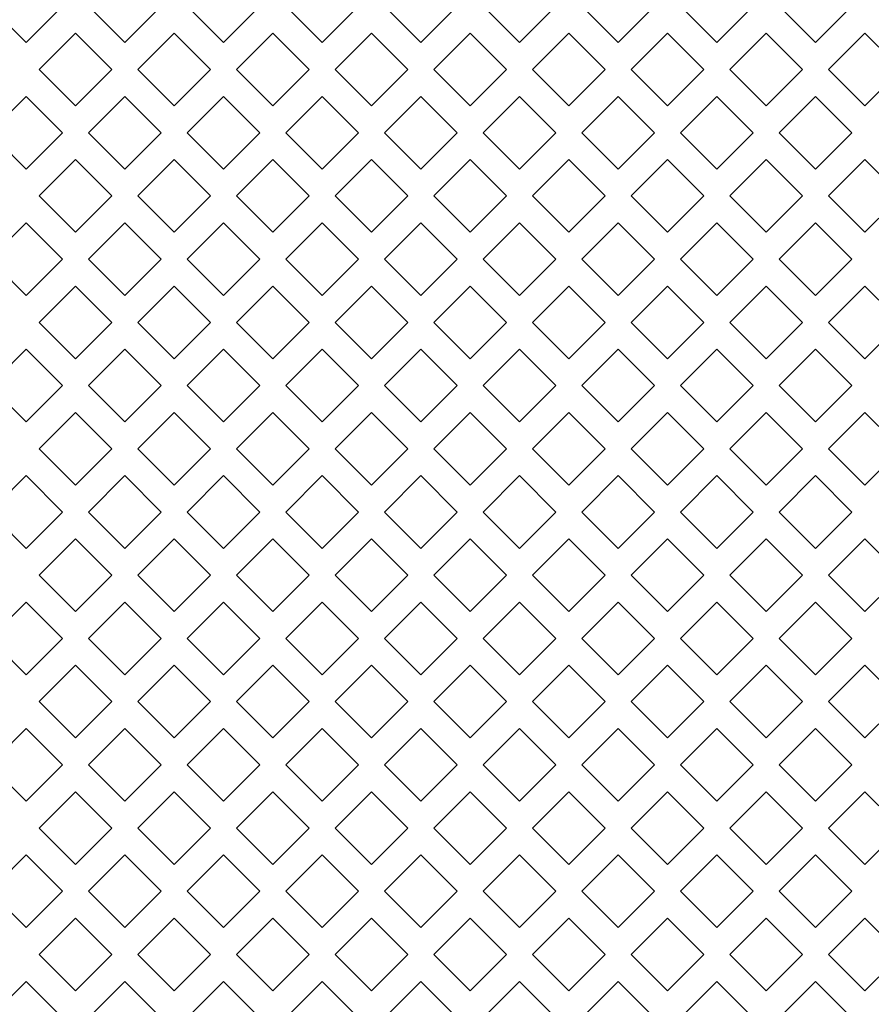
# Model space of a CAD drawing. Header units: millimetres. Extents: x 38 to 253, y 25 to 200.
# Tile 31 of 71: x 49.75 to 55.28, y 126.13 to 132.52. Entities that reach past the tile are written whole.
import ezdxf

# ---------------------------------------------------------------- set-up
doc = ezdxf.new("R2010")
doc.units = ezdxf.units.MM

msp = doc.modelspace()

# ---------------------------------------------------------------- linework, layer by layer
at = {"color": 7, "linetype": 'Continuous', "lineweight": 15}
for p, q in [((49.79424, 132.36718), (49.55854, 132.60288)), ((50.02994, 132.60288), (49.79424, 132.36718)), ((50.43424, 132.36718), (50.19854, 132.60288)), ((50.66994, 132.60288), (50.43424, 132.36718)), ((51.07424, 132.36718), (50.83854, 132.60288)), ((51.30994, 132.60288), (51.07424, 132.36718)), ((51.71424, 132.36718), (51.47854, 132.60288)), ((51.94994, 132.60288), (51.71424, 132.36718)), ((52.35424, 132.36718), (52.11854, 132.60288)), ((52.58994, 132.60288), (52.35424, 132.36718)), ((52.99424, 132.36718), (52.75854, 132.60288)), ((53.22994, 132.60288), (52.99424, 132.36718)), ((53.63424, 132.36718), (53.39854, 132.60288)), ((53.86994, 132.60288), (53.63424, 132.36718)), ((54.27424, 132.36718), (54.03854, 132.60288)), ((54.50994, 132.60288), (54.27424, 132.36718)), ((54.91424, 132.36718), (54.67854, 132.60288)), ((55.14994, 132.60288), (54.91424, 132.36718)), ((49.87854, 132.19288), (50.11424, 132.42858)), ((50.11424, 132.42858), (50.34994, 132.19288)), ((50.51854, 132.19288), (50.75424, 132.42858)), ((50.75424, 132.42858), (50.98994, 132.19288)), ((51.15854, 132.19288), (51.39424, 132.42858)), ((51.39424, 132.42858), (51.62994, 132.19288)), ((51.79854, 132.19288), (52.03424, 132.42858)), ((52.03424, 132.42858), (52.26994, 132.19288)), ((52.43854, 132.19288), (52.67424, 132.42858)), ((52.67424, 132.42858), (52.90994, 132.19288)), ((53.07854, 132.19288), (53.31424, 132.42858)), ((53.31424, 132.42858), (53.54994, 132.19288)), ((53.71854, 132.19288), (53.95424, 132.42858)), ((53.95424, 132.42858), (54.18994, 132.19288)), ((54.35854, 132.19288), (54.59424, 132.42858)), ((54.59424, 132.42858), (54.82994, 132.19288)), ((54.99854, 132.19288), (55.23424, 132.42858)), ((55.23424, 132.42858), (55.46994, 132.19288)), ((50.11424, 131.95718), (49.87854, 132.19288)), ((50.34994, 132.19288), (50.11424, 131.95718)), ((50.75424, 131.95718), (50.51854, 132.19288)), ((50.98994, 132.19288), (50.75424, 131.95718)), ((51.39424, 131.95718), (51.15854, 132.19288)), ((51.62994, 132.19288), (51.39424, 131.95718)), ((52.03424, 131.95718), (51.79854, 132.19288)), ((52.26994, 132.19288), (52.03424, 131.95718)), ((52.67424, 131.95718), (52.43854, 132.19288)), ((52.90994, 132.19288), (52.67424, 131.95718)), ((53.31424, 131.95718), (53.07854, 132.19288)), ((53.54994, 132.19288), (53.31424, 131.95718)), ((53.95424, 131.95718), (53.71854, 132.19288)), ((54.18994, 132.19288), (53.95424, 131.95718)), ((54.59424, 131.95718), (54.35854, 132.19288)), ((54.82994, 132.19288), (54.59424, 131.95718)), ((55.23424, 131.95718), (54.99854, 132.19288)), ((55.46994, 132.19288), (55.23424, 131.95718)), ((49.55854, 131.78288), (49.79424, 132.01858)), ((49.79424, 132.01858), (50.02994, 131.78288)), ((50.19854, 131.78288), (50.43424, 132.01858)), ((50.43424, 132.01858), (50.66994, 131.78288)), ((50.83854, 131.78288), (51.07424, 132.01858)), ((51.07424, 132.01858), (51.30994, 131.78288)), ((51.47854, 131.78288), (51.71424, 132.01858)), ((51.71424, 132.01858), (51.94994, 131.78288)), ((52.11854, 131.78288), (52.35424, 132.01858)), ((52.35424, 132.01858), (52.58994, 131.78288)), ((52.75854, 131.78288), (52.99424, 132.01858)), ((52.99424, 132.01858), (53.22994, 131.78288)), ((53.39854, 131.78288), (53.63424, 132.01858)), ((53.63424, 132.01858), (53.86994, 131.78288)), ((54.03854, 131.78288), (54.27424, 132.01858)), ((54.27424, 132.01858), (54.50994, 131.78288)), ((54.67854, 131.78288), (54.91424, 132.01858)), ((54.91424, 132.01858), (55.14994, 131.78288)), ((49.79424, 131.54718), (49.55854, 131.78288)), ((50.02994, 131.78288), (49.79424, 131.54718)), ((50.43424, 131.54718), (50.19854, 131.78288)), ((50.66994, 131.78288), (50.43424, 131.54718)), ((51.07424, 131.54718), (50.83854, 131.78288)), ((51.30994, 131.78288), (51.07424, 131.54718)), ((51.71424, 131.54718), (51.47854, 131.78288)), ((51.94994, 131.78288), (51.71424, 131.54718)), ((52.35424, 131.54718), (52.11854, 131.78288)), ((52.58994, 131.78288), (52.35424, 131.54718)), ((52.99424, 131.54718), (52.75854, 131.78288)), ((53.22994, 131.78288), (52.99424, 131.54718)), ((53.63424, 131.54718), (53.39854, 131.78288)), ((53.86994, 131.78288), (53.63424, 131.54718)), ((54.27424, 131.54718), (54.03854, 131.78288)), ((54.50994, 131.78288), (54.27424, 131.54718)), ((54.91424, 131.54718), (54.67854, 131.78288)), ((55.14994, 131.78288), (54.91424, 131.54718)), ((49.87854, 131.37288), (50.11424, 131.60858)), ((50.11424, 131.60858), (50.34994, 131.37288)), ((50.51854, 131.37288), (50.75424, 131.60858)), ((50.75424, 131.60858), (50.98994, 131.37288)), ((51.15854, 131.37288), (51.39424, 131.60858)), ((51.39424, 131.60858), (51.62994, 131.37288)), ((51.79854, 131.37288), (52.03424, 131.60858)), ((52.03424, 131.60858), (52.26994, 131.37288)), ((52.43854, 131.37288), (52.67424, 131.60858)), ((52.67424, 131.60858), (52.90994, 131.37288)), ((53.07854, 131.37288), (53.31424, 131.60858)), ((53.31424, 131.60858), (53.54994, 131.37288)), ((53.71854, 131.37288), (53.95424, 131.60858)), ((53.95424, 131.60858), (54.18994, 131.37288)), ((54.35854, 131.37288), (54.59424, 131.60858)), ((54.59424, 131.60858), (54.82994, 131.37288)), ((54.99854, 131.37288), (55.23424, 131.60858)), ((55.23424, 131.60858), (55.46994, 131.37288)), ((50.11424, 131.13718), (49.87854, 131.37288)), ((50.34994, 131.37288), (50.11424, 131.13718)), ((50.75424, 131.13718), (50.51854, 131.37288)), ((50.98994, 131.37288), (50.75424, 131.13718)), ((51.39424, 131.13718), (51.15854, 131.37288)), ((51.62994, 131.37288), (51.39424, 131.13718)), ((52.03424, 131.13718), (51.79854, 131.37288)), ((52.26994, 131.37288), (52.03424, 131.13718)), ((52.67424, 131.13718), (52.43854, 131.37288)), ((52.90994, 131.37288), (52.67424, 131.13718)), ((53.31424, 131.13718), (53.07854, 131.37288)), ((53.54994, 131.37288), (53.31424, 131.13718)), ((53.95424, 131.13718), (53.71854, 131.37288)), ((54.18994, 131.37288), (53.95424, 131.13718)), ((54.59424, 131.13718), (54.35854, 131.37288)), ((54.82994, 131.37288), (54.59424, 131.13718)), ((55.23424, 131.13718), (54.99854, 131.37288)), ((55.46994, 131.37288), (55.23424, 131.13718)), ((49.55854, 130.96288), (49.79424, 131.19858)), ((49.79424, 131.19858), (50.02994, 130.96288)), ((50.19854, 130.96288), (50.43424, 131.19858)), ((50.43424, 131.19858), (50.66994, 130.96288)), ((50.83854, 130.96288), (51.07424, 131.19858)), ((51.07424, 131.19858), (51.30994, 130.96288)), ((51.47854, 130.96288), (51.71424, 131.19858)), ((51.71424, 131.19858), (51.94994, 130.96288)), ((52.11854, 130.96288), (52.35424, 131.19858)), ((52.35424, 131.19858), (52.58994, 130.96288)), ((52.75854, 130.96288), (52.99424, 131.19858)), ((52.99424, 131.19858), (53.22994, 130.96288)), ((53.39854, 130.96288), (53.63424, 131.19858)), ((53.63424, 131.19858), (53.86994, 130.96288)), ((54.03854, 130.96288), (54.27424, 131.19858)), ((54.27424, 131.19858), (54.50994, 130.96288)), ((54.67854, 130.96288), (54.91424, 131.19858)), ((54.91424, 131.19858), (55.14994, 130.96288)), ((49.79424, 130.72718), (49.55854, 130.96288)), ((50.02994, 130.96288), (49.79424, 130.72718)), ((50.43424, 130.72718), (50.19854, 130.96288)), ((50.66994, 130.96288), (50.43424, 130.72718)), ((51.07424, 130.72718), (50.83854, 130.96288)), ((51.30994, 130.96288), (51.07424, 130.72718)), ((51.71424, 130.72718), (51.47854, 130.96288)), ((51.94994, 130.96288), (51.71424, 130.72718)), ((52.35424, 130.72718), (52.11854, 130.96288)), ((52.58994, 130.96288), (52.35424, 130.72718)), ((52.99424, 130.72718), (52.75854, 130.96288)), ((53.22994, 130.96288), (52.99424, 130.72718)), ((53.63424, 130.72718), (53.39854, 130.96288)), ((53.86994, 130.96288), (53.63424, 130.72718)), ((54.27424, 130.72718), (54.03854, 130.96288)), ((54.50994, 130.96288), (54.27424, 130.72718)), ((54.91424, 130.72718), (54.67854, 130.96288)), ((55.14994, 130.96288), (54.91424, 130.72718)), ((49.87854, 130.55288), (50.11424, 130.78858)), ((50.11424, 130.78858), (50.34994, 130.55288)), ((50.51854, 130.55288), (50.75424, 130.78858)), ((50.75424, 130.78858), (50.98994, 130.55288)), ((51.15854, 130.55288), (51.39424, 130.78858)), ((51.39424, 130.78858), (51.62994, 130.55288)), ((51.79854, 130.55288), (52.03424, 130.78858)), ((52.03424, 130.78858), (52.26994, 130.55288)), ((52.43854, 130.55288), (52.67424, 130.78858)), ((52.67424, 130.78858), (52.90994, 130.55288)), ((53.07854, 130.55288), (53.31424, 130.78858)), ((53.31424, 130.78858), (53.54994, 130.55288)), ((53.71854, 130.55288), (53.95424, 130.78858)), ((53.95424, 130.78858), (54.18994, 130.55288)), ((54.35854, 130.55288), (54.59424, 130.78858)), ((54.59424, 130.78858), (54.82994, 130.55288)), ((54.99854, 130.55288), (55.23424, 130.78858)), ((55.23424, 130.78858), (55.46994, 130.55288)), ((50.11424, 130.31718), (49.87854, 130.55288)), ((50.34994, 130.55288), (50.11424, 130.31718)), ((50.75424, 130.31718), (50.51854, 130.55288)), ((50.98994, 130.55288), (50.75424, 130.31718)), ((51.39424, 130.31718), (51.15854, 130.55288)), ((51.62994, 130.55288), (51.39424, 130.31718)), ((52.03424, 130.31718), (51.79854, 130.55288)), ((52.26994, 130.55288), (52.03424, 130.31718)), ((52.67424, 130.31718), (52.43854, 130.55288)), ((52.90994, 130.55288), (52.67424, 130.31718)), ((53.31424, 130.31718), (53.07854, 130.55288)), ((53.54994, 130.55288), (53.31424, 130.31718)), ((53.95424, 130.31718), (53.71854, 130.55288)), ((54.18994, 130.55288), (53.95424, 130.31718)), ((54.59424, 130.31718), (54.35854, 130.55288)), ((54.82994, 130.55288), (54.59424, 130.31718)), ((55.23424, 130.31718), (54.99854, 130.55288)), ((55.46994, 130.55288), (55.23424, 130.31718)), ((49.55854, 130.14288), (49.79424, 130.37858)), ((49.79424, 130.37858), (50.02994, 130.14288)), ((50.19854, 130.14288), (50.43424, 130.37858)), ((50.43424, 130.37858), (50.66994, 130.14288)), ((50.83854, 130.14288), (51.07424, 130.37858)), ((51.07424, 130.37858), (51.30994, 130.14288)), ((51.47854, 130.14288), (51.71424, 130.37858)), ((51.71424, 130.37858), (51.94994, 130.14288)), ((52.11854, 130.14288), (52.35424, 130.37858)), ((52.35424, 130.37858), (52.58994, 130.14288)), ((52.75854, 130.14288), (52.99424, 130.37858)), ((52.99424, 130.37858), (53.22994, 130.14288)), ((53.39854, 130.14288), (53.63424, 130.37858)), ((53.63424, 130.37858), (53.86994, 130.14288)), ((54.03854, 130.14288), (54.27424, 130.37858)), ((54.27424, 130.37858), (54.50994, 130.14288)), ((54.67854, 130.14288), (54.91424, 130.37858)), ((54.91424, 130.37858), (55.14994, 130.14288)), ((49.79424, 129.90718), (49.55854, 130.14288)), ((50.02994, 130.14288), (49.79424, 129.90718)), ((50.43424, 129.90718), (50.19854, 130.14288)), ((50.66994, 130.14288), (50.43424, 129.90718)), ((51.07424, 129.90718), (50.83854, 130.14288)), ((51.30994, 130.14288), (51.07424, 129.90718)), ((51.71424, 129.90718), (51.47854, 130.14288)), ((51.94994, 130.14288), (51.71424, 129.90718)), ((52.35424, 129.90718), (52.11854, 130.14288)), ((52.58994, 130.14288), (52.35424, 129.90718)), ((52.99424, 129.90718), (52.75854, 130.14288)), ((53.22994, 130.14288), (52.99424, 129.90718)), ((53.63424, 129.90718), (53.39854, 130.14288)), ((53.86994, 130.14288), (53.63424, 129.90718)), ((54.27424, 129.90718), (54.03854, 130.14288)), ((54.50994, 130.14288), (54.27424, 129.90718)), ((54.91424, 129.90718), (54.67854, 130.14288)), ((55.14994, 130.14288), (54.91424, 129.90718)), ((49.87854, 129.73288), (50.11424, 129.96858)), ((50.11424, 129.96858), (50.34994, 129.73288)), ((50.51854, 129.73288), (50.75424, 129.96858)), ((50.75424, 129.96858), (50.98994, 129.73288)), ((51.15854, 129.73288), (51.39424, 129.96858)), ((51.39424, 129.96858), (51.62994, 129.73288)), ((51.79854, 129.73288), (52.03424, 129.96858)), ((52.03424, 129.96858), (52.26994, 129.73288)), ((52.43854, 129.73288), (52.67424, 129.96858)), ((52.67424, 129.96858), (52.90994, 129.73288)), ((53.07854, 129.73288), (53.31424, 129.96858)), ((53.31424, 129.96858), (53.54994, 129.73288)), ((53.71854, 129.73288), (53.95424, 129.96858)), ((53.95424, 129.96858), (54.18994, 129.73288)), ((54.35854, 129.73288), (54.59424, 129.96858)), ((54.59424, 129.96858), (54.82994, 129.73288)), ((54.99854, 129.73288), (55.23424, 129.96858)), ((55.23424, 129.96858), (55.46994, 129.73288)), ((50.11424, 129.49718), (49.87854, 129.73288)), ((50.34994, 129.73288), (50.11424, 129.49718)), ((50.75424, 129.49718), (50.51854, 129.73288)), ((50.98994, 129.73288), (50.75424, 129.49718)), ((51.39424, 129.49718), (51.15854, 129.73288)), ((51.62994, 129.73288), (51.39424, 129.49718)), ((52.03424, 129.49718), (51.79854, 129.73288)), ((52.26994, 129.73288), (52.03424, 129.49718)), ((52.67424, 129.49718), (52.43854, 129.73288)), ((52.90994, 129.73288), (52.67424, 129.49718)), ((53.31424, 129.49718), (53.07854, 129.73288)), ((53.54994, 129.73288), (53.31424, 129.49718)), ((53.95424, 129.49718), (53.71854, 129.73288)), ((54.18994, 129.73288), (53.95424, 129.49718)), ((54.59424, 129.49718), (54.35854, 129.73288)), ((54.82994, 129.73288), (54.59424, 129.49718)), ((55.23424, 129.49718), (54.99854, 129.73288)), ((55.46994, 129.73288), (55.23424, 129.49718)), ((49.55854, 129.32288), (49.79424, 129.55858)), ((49.79424, 129.55858), (50.02994, 129.32288)), ((50.19854, 129.32288), (50.43424, 129.55858)), ((50.43424, 129.55858), (50.66994, 129.32288)), ((50.83854, 129.32288), (51.07424, 129.55858)), ((51.07424, 129.55858), (51.30994, 129.32288)), ((51.47854, 129.32288), (51.71424, 129.55858)), ((51.71424, 129.55858), (51.94994, 129.32288)), ((52.11854, 129.32288), (52.35424, 129.55858)), ((52.35424, 129.55858), (52.58994, 129.32288)), ((52.75854, 129.32288), (52.99424, 129.55858)), ((52.99424, 129.55858), (53.22994, 129.32288)), ((53.39854, 129.32288), (53.63424, 129.55858)), ((53.63424, 129.55858), (53.86994, 129.32288)), ((54.03854, 129.32288), (54.27424, 129.55858)), ((54.27424, 129.55858), (54.50994, 129.32288)), ((54.67854, 129.32288), (54.91424, 129.55858)), ((54.91424, 129.55858), (55.14994, 129.32288)), ((49.79424, 129.08718), (49.55854, 129.32288)), ((50.02994, 129.32288), (49.79424, 129.08718)), ((50.43424, 129.08718), (50.19854, 129.32288)), ((50.66994, 129.32288), (50.43424, 129.08718)), ((51.07424, 129.08718), (50.83854, 129.32288)), ((51.30994, 129.32288), (51.07424, 129.08718)), ((51.71424, 129.08718), (51.47854, 129.32288)), ((51.94994, 129.32288), (51.71424, 129.08718)), ((52.35424, 129.08718), (52.11854, 129.32288)), ((52.58994, 129.32288), (52.35424, 129.08718)), ((52.99424, 129.08718), (52.75854, 129.32288)), ((53.22994, 129.32288), (52.99424, 129.08718)), ((53.63424, 129.08718), (53.39854, 129.32288)), ((53.86994, 129.32288), (53.63424, 129.08718)), ((54.27424, 129.08718), (54.03854, 129.32288)), ((54.50994, 129.32288), (54.27424, 129.08718)), ((54.91424, 129.08718), (54.67854, 129.32288)), ((55.14994, 129.32288), (54.91424, 129.08718)), ((49.87854, 128.91288), (50.11424, 129.14858)), ((50.11424, 129.14858), (50.34994, 128.91288)), ((50.51854, 128.91288), (50.75424, 129.14858)), ((50.75424, 129.14858), (50.98994, 128.91288)), ((51.15854, 128.91288), (51.39424, 129.14858)), ((51.39424, 129.14858), (51.62994, 128.91288)), ((51.79854, 128.91288), (52.03424, 129.14858)), ((52.03424, 129.14858), (52.26994, 128.91288)), ((52.43854, 128.91288), (52.67424, 129.14858)), ((52.67424, 129.14858), (52.90994, 128.91288)), ((53.07854, 128.91288), (53.31424, 129.14858)), ((53.31424, 129.14858), (53.54994, 128.91288)), ((53.71854, 128.91288), (53.95424, 129.14858)), ((53.95424, 129.14858), (54.18994, 128.91288)), ((54.35854, 128.91288), (54.59424, 129.14858)), ((54.59424, 129.14858), (54.82994, 128.91288)), ((54.99854, 128.91288), (55.23424, 129.14858)), ((55.23424, 129.14858), (55.46994, 128.91288)), ((50.11424, 128.67718), (49.87854, 128.91288)), ((50.34994, 128.91288), (50.11424, 128.67718)), ((50.75424, 128.67718), (50.51854, 128.91288)), ((50.98994, 128.91288), (50.75424, 128.67718)), ((51.39424, 128.67718), (51.15854, 128.91288)), ((51.62994, 128.91288), (51.39424, 128.67718)), ((52.03424, 128.67718), (51.79854, 128.91288)), ((52.26994, 128.91288), (52.03424, 128.67718)), ((52.67424, 128.67718), (52.43854, 128.91288)), ((52.90994, 128.91288), (52.67424, 128.67718)), ((53.31424, 128.67718), (53.07854, 128.91288)), ((53.54994, 128.91288), (53.31424, 128.67718)), ((53.95424, 128.67718), (53.71854, 128.91288)), ((54.18994, 128.91288), (53.95424, 128.67718)), ((54.59424, 128.67718), (54.35854, 128.91288)), ((54.82994, 128.91288), (54.59424, 128.67718)), ((55.23424, 128.67718), (54.99854, 128.91288)), ((55.46994, 128.91288), (55.23424, 128.67718)), ((49.55854, 128.50288), (49.79424, 128.73858)), ((49.79424, 128.73858), (50.02994, 128.50288)), ((50.19854, 128.50288), (50.43424, 128.73858)), ((50.43424, 128.73858), (50.66994, 128.50288)), ((50.83854, 128.50288), (51.07424, 128.73858)), ((51.07424, 128.73858), (51.30994, 128.50288)), ((51.47854, 128.50288), (51.71424, 128.73858)), ((51.71424, 128.73858), (51.94994, 128.50288)), ((52.11854, 128.50288), (52.35424, 128.73858)), ((52.35424, 128.73858), (52.58994, 128.50288)), ((52.75854, 128.50288), (52.99424, 128.73858)), ((52.99424, 128.73858), (53.22994, 128.50288)), ((53.39854, 128.50288), (53.63424, 128.73858)), ((53.63424, 128.73858), (53.86994, 128.50288)), ((54.03854, 128.50288), (54.27424, 128.73858)), ((54.27424, 128.73858), (54.50994, 128.50288)), ((54.67854, 128.50288), (54.91424, 128.73858)), ((54.91424, 128.73858), (55.14994, 128.50288)), ((49.79424, 128.26718), (49.55854, 128.50288)), ((50.02994, 128.50288), (49.79424, 128.26718)), ((50.43424, 128.26718), (50.19854, 128.50288)), ((50.66994, 128.50288), (50.43424, 128.26718)), ((51.07424, 128.26718), (50.83854, 128.50288)), ((51.30994, 128.50288), (51.07424, 128.26718)), ((51.71424, 128.26718), (51.47854, 128.50288)), ((51.94994, 128.50288), (51.71424, 128.26718)), ((52.35424, 128.26718), (52.11854, 128.50288)), ((52.58994, 128.50288), (52.35424, 128.26718)), ((52.99424, 128.26718), (52.75854, 128.50288)), ((53.22994, 128.50288), (52.99424, 128.26718)), ((53.63424, 128.26718), (53.39854, 128.50288)), ((53.86994, 128.50288), (53.63424, 128.26718)), ((54.27424, 128.26718), (54.03854, 128.50288)), ((54.50994, 128.50288), (54.27424, 128.26718)), ((54.91424, 128.26718), (54.67854, 128.50288)), ((55.14994, 128.50288), (54.91424, 128.26718)), ((49.87854, 128.09288), (50.11424, 128.32858)), ((50.11424, 128.32858), (50.34994, 128.09288)), ((50.51854, 128.09288), (50.75424, 128.32858)), ((50.75424, 128.32858), (50.98994, 128.09288)), ((51.15854, 128.09288), (51.39424, 128.32858)), ((51.39424, 128.32858), (51.62994, 128.09288)), ((51.79854, 128.09288), (52.03424, 128.32858)), ((52.03424, 128.32858), (52.26994, 128.09288)), ((52.43854, 128.09288), (52.67424, 128.32858)), ((52.67424, 128.32858), (52.90994, 128.09288)), ((53.07854, 128.09288), (53.31424, 128.32858)), ((53.31424, 128.32858), (53.54994, 128.09288)), ((53.71854, 128.09288), (53.95424, 128.32858)), ((53.95424, 128.32858), (54.18994, 128.09288)), ((54.35854, 128.09288), (54.59424, 128.32858)), ((54.59424, 128.32858), (54.82994, 128.09288)), ((54.99854, 128.09288), (55.23424, 128.32858)), ((55.23424, 128.32858), (55.46994, 128.09288)), ((50.11424, 127.85718), (49.87854, 128.09288)), ((50.34994, 128.09288), (50.11424, 127.85718)), ((50.75424, 127.85718), (50.51854, 128.09288)), ((50.98994, 128.09288), (50.75424, 127.85718)), ((51.39424, 127.85718), (51.15854, 128.09288)), ((51.62994, 128.09288), (51.39424, 127.85718)), ((52.03424, 127.85718), (51.79854, 128.09288)), ((52.26994, 128.09288), (52.03424, 127.85718)), ((52.67424, 127.85718), (52.43854, 128.09288)), ((52.90994, 128.09288), (52.67424, 127.85718)), ((53.31424, 127.85718), (53.07854, 128.09288)), ((53.54994, 128.09288), (53.31424, 127.85718)), ((53.95424, 127.85718), (53.71854, 128.09288)), ((54.18994, 128.09288), (53.95424, 127.85718)), ((54.59424, 127.85718), (54.35854, 128.09288)), ((54.82994, 128.09288), (54.59424, 127.85718)), ((55.23424, 127.85718), (54.99854, 128.09288)), ((55.46994, 128.09288), (55.23424, 127.85718)), ((49.55854, 127.68288), (49.79424, 127.91858)), ((49.79424, 127.91858), (50.02994, 127.68288)), ((50.19854, 127.68288), (50.43424, 127.91858)), ((50.43424, 127.91858), (50.66994, 127.68288)), ((50.83854, 127.68288), (51.07424, 127.91858)), ((51.07424, 127.91858), (51.30994, 127.68288)), ((51.47854, 127.68288), (51.71424, 127.91858)), ((51.71424, 127.91858), (51.94994, 127.68288)), ((52.11854, 127.68288), (52.35424, 127.91858)), ((52.35424, 127.91858), (52.58994, 127.68288)), ((52.75854, 127.68288), (52.99424, 127.91858)), ((52.99424, 127.91858), (53.22994, 127.68288)), ((53.39854, 127.68288), (53.63424, 127.91858)), ((53.63424, 127.91858), (53.86994, 127.68288)), ((54.03854, 127.68288), (54.27424, 127.91858)), ((54.27424, 127.91858), (54.50994, 127.68288)), ((54.67854, 127.68288), (54.91424, 127.91858)), ((54.91424, 127.91858), (55.14994, 127.68288)), ((49.79424, 127.44718), (49.55854, 127.68288)), ((50.02994, 127.68288), (49.79424, 127.44718)), ((50.43424, 127.44718), (50.19854, 127.68288)), ((50.66994, 127.68288), (50.43424, 127.44718)), ((51.07424, 127.44718), (50.83854, 127.68288)), ((51.30994, 127.68288), (51.07424, 127.44718)), ((51.71424, 127.44718), (51.47854, 127.68288)), ((51.94994, 127.68288), (51.71424, 127.44718)), ((52.35424, 127.44718), (52.11854, 127.68288)), ((52.58994, 127.68288), (52.35424, 127.44718)), ((52.99424, 127.44718), (52.75854, 127.68288)), ((53.22994, 127.68288), (52.99424, 127.44718)), ((53.63424, 127.44718), (53.39854, 127.68288)), ((53.86994, 127.68288), (53.63424, 127.44718)), ((54.27424, 127.44718), (54.03854, 127.68288)), ((54.50994, 127.68288), (54.27424, 127.44718)), ((54.91424, 127.44718), (54.67854, 127.68288)), ((55.14994, 127.68288), (54.91424, 127.44718)), ((49.87854, 127.27288), (50.11424, 127.50858)), ((50.11424, 127.50858), (50.34994, 127.27288)), ((50.51854, 127.27288), (50.75424, 127.50858)), ((50.75424, 127.50858), (50.98994, 127.27288)), ((51.15854, 127.27288), (51.39424, 127.50858)), ((51.39424, 127.50858), (51.62994, 127.27288)), ((51.79854, 127.27288), (52.03424, 127.50858)), ((52.03424, 127.50858), (52.26994, 127.27288)), ((52.43854, 127.27288), (52.67424, 127.50858)), ((52.67424, 127.50858), (52.90994, 127.27288)), ((53.07854, 127.27288), (53.31424, 127.50858)), ((53.31424, 127.50858), (53.54994, 127.27288)), ((53.71854, 127.27288), (53.95424, 127.50858)), ((53.95424, 127.50858), (54.18994, 127.27288)), ((54.35854, 127.27288), (54.59424, 127.50858)), ((54.59424, 127.50858), (54.82994, 127.27288)), ((54.99854, 127.27288), (55.23424, 127.50858)), ((55.23424, 127.50858), (55.46994, 127.27288)), ((50.11424, 127.03718), (49.87854, 127.27288)), ((50.34994, 127.27288), (50.11424, 127.03718)), ((50.75424, 127.03718), (50.51854, 127.27288)), ((50.98994, 127.27288), (50.75424, 127.03718)), ((51.39424, 127.03718), (51.15854, 127.27288)), ((51.62994, 127.27288), (51.39424, 127.03718)), ((52.03424, 127.03718), (51.79854, 127.27288)), ((52.26994, 127.27288), (52.03424, 127.03718)), ((52.67424, 127.03718), (52.43854, 127.27288)), ((52.90994, 127.27288), (52.67424, 127.03718)), ((53.31424, 127.03718), (53.07854, 127.27288)), ((53.54994, 127.27288), (53.31424, 127.03718)), ((53.95424, 127.03718), (53.71854, 127.27288)), ((54.18994, 127.27288), (53.95424, 127.03718)), ((54.59424, 127.03718), (54.35854, 127.27288)), ((54.82994, 127.27288), (54.59424, 127.03718)), ((55.23424, 127.03718), (54.99854, 127.27288)), ((55.46994, 127.27288), (55.23424, 127.03718)), ((49.55854, 126.86288), (49.79424, 127.09858)), ((49.79424, 127.09858), (50.02994, 126.86288)), ((50.19854, 126.86288), (50.43424, 127.09858)), ((50.43424, 127.09858), (50.66994, 126.86288)), ((50.83854, 126.86288), (51.07424, 127.09858)), ((51.07424, 127.09858), (51.30994, 126.86288)), ((51.47854, 126.86288), (51.71424, 127.09858)), ((51.71424, 127.09858), (51.94994, 126.86288)), ((52.11854, 126.86288), (52.35424, 127.09858)), ((52.35424, 127.09858), (52.58994, 126.86288)), ((52.75854, 126.86288), (52.99424, 127.09858)), ((52.99424, 127.09858), (53.22994, 126.86288)), ((53.39854, 126.86288), (53.63424, 127.09858)), ((53.63424, 127.09858), (53.86994, 126.86288)), ((54.03854, 126.86288), (54.27424, 127.09858)), ((54.27424, 127.09858), (54.50994, 126.86288)), ((54.67854, 126.86288), (54.91424, 127.09858)), ((54.91424, 127.09858), (55.14994, 126.86288)), ((49.79424, 126.62718), (49.55854, 126.86288)), ((50.02994, 126.86288), (49.79424, 126.62718)), ((50.43424, 126.62718), (50.19854, 126.86288)), ((50.66994, 126.86288), (50.43424, 126.62718)), ((51.07424, 126.62718), (50.83854, 126.86288)), ((51.30994, 126.86288), (51.07424, 126.62718)), ((51.71424, 126.62718), (51.47854, 126.86288)), ((51.94994, 126.86288), (51.71424, 126.62718)), ((52.35424, 126.62718), (52.11854, 126.86288)), ((52.58994, 126.86288), (52.35424, 126.62718)), ((52.99424, 126.62718), (52.75854, 126.86288)), ((53.22994, 126.86288), (52.99424, 126.62718)), ((53.63424, 126.62718), (53.39854, 126.86288)), ((53.86994, 126.86288), (53.63424, 126.62718)), ((54.27424, 126.62718), (54.03854, 126.86288)), ((54.50994, 126.86288), (54.27424, 126.62718)), ((54.91424, 126.62718), (54.67854, 126.86288)), ((55.14994, 126.86288), (54.91424, 126.62718)), ((49.87854, 126.45288), (50.11424, 126.68858)), ((50.11424, 126.68858), (50.34994, 126.45288)), ((50.51854, 126.45288), (50.75424, 126.68858)), ((50.75424, 126.68858), (50.98994, 126.45288)), ((51.15854, 126.45288), (51.39424, 126.68858)), ((51.39424, 126.68858), (51.62994, 126.45288)), ((51.79854, 126.45288), (52.03424, 126.68858)), ((52.03424, 126.68858), (52.26994, 126.45288)), ((52.43854, 126.45288), (52.67424, 126.68858)), ((52.67424, 126.68858), (52.90994, 126.45288)), ((53.07854, 126.45288), (53.31424, 126.68858)), ((53.31424, 126.68858), (53.54994, 126.45288)), ((53.71854, 126.45288), (53.95424, 126.68858)), ((53.95424, 126.68858), (54.18994, 126.45288)), ((54.35854, 126.45288), (54.59424, 126.68858)), ((54.59424, 126.68858), (54.82994, 126.45288)), ((54.99854, 126.45288), (55.23424, 126.68858)), ((55.23424, 126.68858), (55.46994, 126.45288)), ((50.11424, 126.21718), (49.87854, 126.45288)), ((50.34994, 126.45288), (50.11424, 126.21718)), ((50.75424, 126.21718), (50.51854, 126.45288)), ((50.98994, 126.45288), (50.75424, 126.21718)), ((51.39424, 126.21718), (51.15854, 126.45288)), ((51.62994, 126.45288), (51.39424, 126.21718)), ((52.03424, 126.21718), (51.79854, 126.45288)), ((52.26994, 126.45288), (52.03424, 126.21718)), ((52.67424, 126.21718), (52.43854, 126.45288)), ((52.90994, 126.45288), (52.67424, 126.21718)), ((53.31424, 126.21718), (53.07854, 126.45288)), ((53.54994, 126.45288), (53.31424, 126.21718)), ((53.95424, 126.21718), (53.71854, 126.45288)), ((54.18994, 126.45288), (53.95424, 126.21718)), ((54.59424, 126.21718), (54.35854, 126.45288)), ((54.82994, 126.45288), (54.59424, 126.21718)), ((55.23424, 126.21718), (54.99854, 126.45288)), ((55.46994, 126.45288), (55.23424, 126.21718)), ((49.55854, 126.04288), (49.79424, 126.27858)), ((49.79424, 126.27858), (50.02994, 126.04288)), ((50.19854, 126.04288), (50.43424, 126.27858)), ((50.43424, 126.27858), (50.66994, 126.04288)), ((50.83854, 126.04288), (51.07424, 126.27858)), ((51.07424, 126.27858), (51.30994, 126.04288)), ((51.47854, 126.04288), (51.71424, 126.27858)), ((51.71424, 126.27858), (51.94994, 126.04288)), ((52.11854, 126.04288), (52.35424, 126.27858)), ((52.35424, 126.27858), (52.58994, 126.04288)), ((52.75854, 126.04288), (52.99424, 126.27858)), ((52.99424, 126.27858), (53.22994, 126.04288)), ((53.39854, 126.04288), (53.63424, 126.27858)), ((53.63424, 126.27858), (53.86994, 126.04288)), ((54.03854, 126.04288), (54.27424, 126.27858)), ((54.27424, 126.27858), (54.50994, 126.04288)), ((54.67854, 126.04288), (54.91424, 126.27858)), ((54.91424, 126.27858), (55.14994, 126.04288))]:
    msp.add_line(p, q, dxfattribs=at)

doc.saveas('drawing.dxf')
